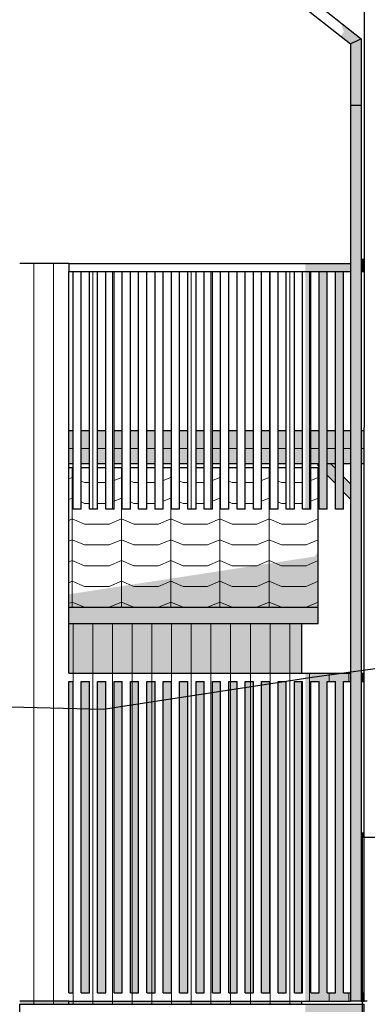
# Model space of a CAD drawing. Header units: millimetres. Extents: x 45224 to 83436, y 34576 to 50300.
# Tile 13 of 27: x 61956 to 64075, y 37780 to 43787. Entities that reach past the tile are written whole.
import ezdxf

# ---------------------------------------------------------------- set-up
doc = ezdxf.new("R2010")
doc.units = ezdxf.units.MM
doc.header["$LTSCALE"] = 0.5
doc.header["$MEASUREMENT"] = 0
doc.linetypes.add('PLINE', pattern=[0])
for name, color, linetype in [('0(Nye konstruksjoner)', 7, 'Continuous'), ('23-- Yttervegger(Nye konstruksjoner)', 7, 'Continuous'), ('231- Bærende yttervegger(Nye konstruksjoner)', 7, 'Continuous'), ('244- Vinduer_ dører_ foldevegger(Nye konstruksjoner)', 7, 'Continuous'), ('25-- Dekker(Nye konstruksjoner)', 7, 'Continuous'), ('26-- Yttertak(Nye konstruksjoner)', 7, 'Continuous'), ('265- Gesimser_ takrenner og nedløp(Nye konstruksjoner)', 7, 'Continuous'), ('71-- Bearbeidet terreng(Nye konstruksjoner)', 7, 'Continuous')]:
    doc.layers.add(name, color=color, linetype=linetype)
doc.layers.add('235- Utvendig kledning og overflate(Nye konstruksjoner)', color=7, linetype='Continuous', lineweight=0)
doc.layers.add('262- Taktekking(Nye konstruksjoner)', color=7, linetype='Continuous', lineweight=0)

# ---------------------------------------------------------------- blocks, each defined once
blk = doc.blocks.new('*X34', base_point=(6224918.5, 0))
at = {"layer": '235- Utvendig kledning og overflate(Nye konstruksjoner)', "linetype": 'PLINE'}
for p, q in [((62282, 37800), (62282, 37780)), ((62282, 37780), (62282, 37800)), ((62402, 37800), (62402, 37780)), ((62402, 37780), (62402, 37800)), ((62522.1, 37800), (62522.1, 37780)), ((62522.1, 37780), (62522.1, 37800)), ((62642.1, 37800), (62642.1, 37780)), ((62642.1, 37780), (62642.1, 37800)), ((62762.1, 37800), (62762.1, 37780)), ((62762.1, 37780), (62762.1, 37800)), ((62882.2, 37800), (62882.2, 37780)), ((62882.2, 37780), (62882.2, 37800)), ((63002.2, 37800), (63002.2, 37780)), ((63002.2, 37780), (63002.2, 37800)), ((63122.2, 37800), (63122.2, 37780)), ((63122.2, 37780), (63122.2, 37800)), ((63242.2, 37800), (63242.2, 37780)), ((63242.2, 37780), (63242.2, 37800)), ((63362.3, 37800), (63362.3, 37780)), ((63362.3, 37780), (63362.3, 37800)), ((63482.3, 37800), (63482.3, 37780)), ((63482.3, 37780), (63482.3, 37800)), ((63602.3, 37800), (63602.3, 37780)), ((63602.3, 37780), (63602.3, 37800))]:
    blk.add_line(p, q, dxfattribs=at)
blk = doc.blocks.new('*X35', base_point=(6224918.5, 0))
at = {"layer": '235- Utvendig kledning og overflate(Nye konstruksjoner)', "linetype": 'PLINE'}
for p, q in [((62282, 40102.1), (62282, 40002.7)), ((62282, 40000), (62282, 40102.1)), ((62402, 40102.1), (62402, 40002.7)), ((62402, 40000), (62402, 40102.1)), ((62522.1, 40102.1), (62522.1, 40002.7)), ((62522.1, 40000), (62522.1, 40102.1)), ((62642.1, 40102.1), (62642.1, 40002.7)), ((62642.1, 40000), (62642.1, 40102.1)), ((62762.1, 40102.1), (62762.1, 40002.7)), ((62762.1, 40000), (62762.1, 40102.1)), ((62882.2, 40102.1), (62882.2, 40002.7)), ((62882.2, 40000), (62882.2, 40102.1)), ((63002.2, 40102.1), (63002.2, 40002.7)), ((63002.2, 40000), (63002.2, 40102.1)), ((63122.2, 40102.1), (63122.2, 40002.7)), ((63122.2, 40000), (63122.2, 40102.1)), ((63242.2, 40102.1), (63242.2, 40002.7)), ((63242.2, 40000), (63242.2, 40102.1)), ((63362.3, 40102.1), (63362.3, 40002.7)), ((63362.3, 40000), (63362.3, 40102.1)), ((63482.3, 40102.1), (63482.3, 40002.7)), ((63482.3, 40000), (63482.3, 40102.1)), ((63602.3, 40102.1), (63602.3, 40002.7)), ((63602.3, 40000), (63602.3, 40102.1)), ((62282, 40002.7), (62282, 39800)), ((62282, 39800), (62282, 40000)), ((62402, 40002.7), (62402, 39800)), ((62402, 39800), (62402, 40000)), ((62522.1, 40002.7), (62522.1, 39800)), ((62522.1, 39800), (62522.1, 40000)), ((62642.1, 40002.7), (62642.1, 39800)), ((62642.1, 39800), (62642.1, 40000)), ((62762.1, 40002.7), (62762.1, 39800)), ((62762.1, 39800), (62762.1, 40000)), ((62882.2, 40002.7), (62882.2, 39800)), ((62882.2, 39800), (62882.2, 40000)), ((63002.2, 40002.7), (63002.2, 39800)), ((63002.2, 39800), (63002.2, 40000)), ((63122.2, 40002.7), (63122.2, 39800)), ((63122.2, 39800), (63122.2, 40000)), ((63242.2, 40002.7), (63242.2, 39800)), ((63242.2, 39800), (63242.2, 40000)), ((63362.3, 40002.7), (63362.3, 39800)), ((63362.3, 39800), (63362.3, 40000)), ((63482.3, 40002.7), (63482.3, 39800)), ((63482.3, 39800), (63482.3, 40000)), ((63602.3, 40002.7), (63602.3, 39800)), ((63602.3, 39800), (63602.3, 40000))]:
    blk.add_line(p, q, dxfattribs=at)
blk = doc.blocks.new('*X40', base_point=(6224918.5, 0))
at = {"layer": '235- Utvendig kledning og overflate(Nye konstruksjoner)', "linetype": 'PLINE'}
for p, q in [((62642.1, 39750), (62642.1, 37850)), ((62642.1, 37850), (62642.1, 39750))]:
    blk.add_line(p, q, dxfattribs=at)
blk = doc.blocks.new('*X41', base_point=(6224918.5, 0))
at = {"layer": '235- Utvendig kledning og overflate(Nye konstruksjoner)', "linetype": 'PLINE'}
for p, q in [((62762.1, 39750), (62762.1, 37850)), ((62762.1, 37850), (62762.1, 39750))]:
    blk.add_line(p, q, dxfattribs=at)
blk = doc.blocks.new('*X46', base_point=(6224918.5, 0))
at = {"layer": '235- Utvendig kledning og overflate(Nye konstruksjoner)', "linetype": 'PLINE'}
for p, q in [((63242.2, 39750), (63242.2, 37850)), ((63242.2, 37850), (63242.2, 39750))]:
    blk.add_line(p, q, dxfattribs=at)
blk = doc.blocks.new('*X47', base_point=(6224918.5, 0))
at = {"layer": '235- Utvendig kledning og overflate(Nye konstruksjoner)', "linetype": 'PLINE'}
for p, q in [((63362.3, 39750), (63362.3, 37850)), ((63362.3, 37850), (63362.3, 39750))]:
    blk.add_line(p, q, dxfattribs=at)
blk = doc.blocks.new('*X180', base_point=(6224918.5, 0))
at = {"layer": '235- Utvendig kledning og overflate(Nye konstruksjoner)', "linetype": 'PLINE'}
for p, q in [((62256.2, 41170.7), (62281.2, 41170.7)), ((62281.2, 41170.7), (62256.2, 41170.7))]:
    blk.add_line(p, q, dxfattribs=at)
blk = doc.blocks.new('*X181', base_point=(6224918.5, 0))
at = {"layer": '235- Utvendig kledning og overflate(Nye konstruksjoner)', "linetype": 'PLINE'}
for p, q in [((62331.2, 41170.7), (62381.2, 41170.7)), ((62381.2, 41170.7), (62331.2, 41170.7))]:
    blk.add_line(p, q, dxfattribs=at)
blk = doc.blocks.new('*X182', base_point=(6224918.5, 0))
at = {"layer": '235- Utvendig kledning og overflate(Nye konstruksjoner)', "linetype": 'PLINE'}
for p, q in [((62431.2, 41170.7), (62481.2, 41170.7)), ((62481.2, 41170.7), (62431.2, 41170.7))]:
    blk.add_line(p, q, dxfattribs=at)
blk = doc.blocks.new('*X183', base_point=(6224918.5, 0))
at = {"layer": '235- Utvendig kledning og overflate(Nye konstruksjoner)', "linetype": 'PLINE'}
for p, q in [((62531.2, 41170.7), (62581.2, 41170.7)), ((62581.2, 41170.7), (62531.2, 41170.7))]:
    blk.add_line(p, q, dxfattribs=at)
blk = doc.blocks.new('*X184', base_point=(6224918.5, 0))
at = {"layer": '235- Utvendig kledning og overflate(Nye konstruksjoner)', "linetype": 'PLINE'}
for p, q in [((62631.2, 41170.7), (62681.2, 41170.7)), ((62681.2, 41170.7), (62631.2, 41170.7))]:
    blk.add_line(p, q, dxfattribs=at)
blk = doc.blocks.new('*X185', base_point=(6224918.5, 0))
at = {"layer": '235- Utvendig kledning og overflate(Nye konstruksjoner)', "linetype": 'PLINE'}
for p, q in [((62731.2, 41170.7), (62781.2, 41170.7)), ((62781.2, 41170.7), (62731.2, 41170.7))]:
    blk.add_line(p, q, dxfattribs=at)
blk = doc.blocks.new('*X186', base_point=(6224918.5, 0))
at = {"layer": '235- Utvendig kledning og overflate(Nye konstruksjoner)', "linetype": 'PLINE'}
for p, q in [((62831.2, 41170.7), (62881.2, 41170.7)), ((62881.2, 41170.7), (62831.2, 41170.7))]:
    blk.add_line(p, q, dxfattribs=at)
blk = doc.blocks.new('*X187', base_point=(6224918.5, 0))
at = {"layer": '235- Utvendig kledning og overflate(Nye konstruksjoner)', "linetype": 'PLINE'}
for p, q in [((62931.2, 41170.7), (62981.2, 41170.7)), ((62981.2, 41170.7), (62931.2, 41170.7))]:
    blk.add_line(p, q, dxfattribs=at)
blk = doc.blocks.new('*X188', base_point=(6224918.5, 0))
at = {"layer": '235- Utvendig kledning og overflate(Nye konstruksjoner)', "linetype": 'PLINE'}
for p, q in [((63031.2, 41170.7), (63081.2, 41170.7)), ((63081.2, 41170.7), (63031.2, 41170.7))]:
    blk.add_line(p, q, dxfattribs=at)
blk = doc.blocks.new('*X189', base_point=(6224918.5, 0))
at = {"layer": '235- Utvendig kledning og overflate(Nye konstruksjoner)', "linetype": 'PLINE'}
for p, q in [((63131.2, 41170.7), (63181.2, 41170.7)), ((63181.2, 41170.7), (63131.2, 41170.7))]:
    blk.add_line(p, q, dxfattribs=at)
blk = doc.blocks.new('*X190', base_point=(6224918.5, 0))
at = {"layer": '235- Utvendig kledning og overflate(Nye konstruksjoner)', "linetype": 'PLINE'}
for p, q in [((63231.2, 41170.7), (63281.2, 41170.7)), ((63281.2, 41170.7), (63231.2, 41170.7))]:
    blk.add_line(p, q, dxfattribs=at)
blk = doc.blocks.new('*X191', base_point=(6224918.5, 0))
at = {"layer": '235- Utvendig kledning og overflate(Nye konstruksjoner)', "linetype": 'PLINE'}
for p, q in [((63331.2, 41170.7), (63381.2, 41170.7)), ((63381.2, 41170.7), (63331.2, 41170.7))]:
    blk.add_line(p, q, dxfattribs=at)
blk = doc.blocks.new('*X192', base_point=(6224918.5, 0))
at = {"layer": '235- Utvendig kledning og overflate(Nye konstruksjoner)', "linetype": 'PLINE'}
for p, q in [((63431.2, 41170.7), (63481.2, 41170.7)), ((63481.2, 41170.7), (63431.2, 41170.7))]:
    blk.add_line(p, q, dxfattribs=at)
blk = doc.blocks.new('*X193', base_point=(6224918.5, 0))
at = {"layer": '235- Utvendig kledning og overflate(Nye konstruksjoner)', "linetype": 'PLINE'}
for p, q in [((63531.2, 41170.7), (63581.2, 41170.7)), ((63581.2, 41170.7), (63531.2, 41170.7))]:
    blk.add_line(p, q, dxfattribs=at)
blk = doc.blocks.new('*X194', base_point=(6224918.5, 0))
at = {"layer": '235- Utvendig kledning og overflate(Nye konstruksjoner)', "linetype": 'PLINE'}
for p, q in [((63631.2, 41170.7), (63681.2, 41170.7)), ((63681.2, 41170.7), (63631.2, 41170.7))]:
    blk.add_line(p, q, dxfattribs=at)
blk = doc.blocks.new('*X195', base_point=(6224918.5, 0))
at = {"layer": '235- Utvendig kledning og overflate(Nye konstruksjoner)', "linetype": 'PLINE'}
for p, q in [((63731.2, 41170.7), (63781.2, 41170.7)), ((63781.2, 41170.7), (63731.2, 41170.7))]:
    blk.add_line(p, q, dxfattribs=at)
blk = doc.blocks.new('*X196', base_point=(6224918.5, 0))
at = {"layer": '235- Utvendig kledning og overflate(Nye konstruksjoner)', "linetype": 'PLINE'}
for p, q in [((63831.2, 41170.7), (63881.2, 41170.7)), ((63881.2, 41170.7), (63831.2, 41170.7))]:
    blk.add_line(p, q, dxfattribs=at)
blk = doc.blocks.new('*X197', base_point=(6224918.5, 0))
at = {"layer": '235- Utvendig kledning og overflate(Nye konstruksjoner)', "linetype": 'PLINE'}
for p, q in [((63931.2, 41170.7), (63973.8, 41170.7)), ((63973.8, 41170.7), (63931.2, 41170.7))]:
    blk.add_line(p, q, dxfattribs=at)
blk = doc.blocks.new('*X198', base_point=(6224918.5, 0))
at = {"layer": '235- Utvendig kledning og overflate(Nye konstruksjoner)', "linetype": 'PLINE'}
for p, q in [((64038.7, 41170.7), (64056.2, 41170.7)), ((64056.2, 41170.7), (64038.7, 41170.7))]:
    blk.add_line(p, q, dxfattribs=at)
blk = doc.blocks.new('*X242', base_point=(6224918.5, 0))
at = {"layer": '235- Utvendig kledning og overflate(Nye konstruksjoner)', "linetype": 'PLINE'}
for p, q in [((62041.9, 40800), (62041.9, 40002.7)), ((62041.9, 40000), (62041.9, 40800)), ((62162, 40800), (62162, 40002.7)), ((62162, 40000), (62162, 40800)), ((62041.9, 40002.7), (62041.9, 37800)), ((62041.9, 37800), (62041.9, 40000)), ((62162, 40002.7), (62162, 37800)), ((62162, 37800), (62162, 40000))]:
    blk.add_line(p, q, dxfattribs=at)
blk = doc.blocks.new('*X243', base_point=(6224918.5, 0))
at = {"layer": '235- Utvendig kledning og overflate(Nye konstruksjoner)', "linetype": 'PLINE'}
for p, q in [((62041.9, 37800), (62041.9, 37780)), ((62041.9, 37780), (62041.9, 37800)), ((62162, 37800), (62162, 37780)), ((62162, 37780), (62162, 37800))]:
    blk.add_line(p, q, dxfattribs=at)
blk = doc.blocks.new('*X244', base_point=(6224918.5, 0))
at = {"layer": '235- Utvendig kledning og overflate(Nye konstruksjoner)', "linetype": 'PLINE'}
for p, q in [((62041.9, 42300), (62041.9, 40800)), ((62041.9, 40800), (62041.9, 42300)), ((62162, 42300), (62162, 40800)), ((62162, 40800), (62162, 42300))]:
    blk.add_line(p, q, dxfattribs=at)
blk = doc.blocks.new('*X245', base_point=(6224918.5, 0))
at = {"layer": '235- Utvendig kledning og overflate(Nye konstruksjoner)', "linetype": 'PLINE'}
for p, q in [((62522.1, 42250), (62522.1, 40800)), ((62522.1, 40800), (62522.1, 42250))]:
    blk.add_line(p, q, dxfattribs=at)
blk = doc.blocks.new('*X247', base_point=(6224918.5, 0))
at = {"layer": '235- Utvendig kledning og overflate(Nye konstruksjoner)', "linetype": 'PLINE'}
for p, q in [((62282, 42250), (62282, 40800)), ((62282, 40800), (62282, 42250))]:
    blk.add_line(p, q, dxfattribs=at)
blk = doc.blocks.new('*X248', base_point=(6224918.5, 0))
at = {"layer": '235- Utvendig kledning og overflate(Nye konstruksjoner)', "linetype": 'PLINE'}
for p, q in [((62402, 42250), (62402, 40800)), ((62402, 40800), (62402, 42250))]:
    blk.add_line(p, q, dxfattribs=at)
blk = doc.blocks.new('*X251', base_point=(6224918.5, 0))
at = {"layer": '235- Utvendig kledning og overflate(Nye konstruksjoner)', "linetype": 'PLINE'}
for p, q in [((62882.2, 42250), (62882.2, 40800)), ((62882.2, 40800), (62882.2, 42250))]:
    blk.add_line(p, q, dxfattribs=at)
blk = doc.blocks.new('*X252', base_point=(6224918.5, 0))
at = {"layer": '235- Utvendig kledning og overflate(Nye konstruksjoner)', "linetype": 'PLINE'}
for p, q in [((63002.2, 42250), (63002.2, 40800)), ((63002.2, 40800), (63002.2, 42250))]:
    blk.add_line(p, q, dxfattribs=at)
blk = doc.blocks.new('*X253', base_point=(6224918.5, 0))
at = {"layer": '235- Utvendig kledning og overflate(Nye konstruksjoner)', "linetype": 'PLINE'}
for p, q in [((63122.2, 42250), (63122.2, 40800)), ((63122.2, 40800), (63122.2, 42250))]:
    blk.add_line(p, q, dxfattribs=at)
blk = doc.blocks.new('*X257', base_point=(6224918.5, 0))
at = {"layer": '235- Utvendig kledning og overflate(Nye konstruksjoner)', "linetype": 'PLINE'}
for p, q in [((63482.3, 42250), (63482.3, 40800)), ((63482.3, 40800), (63482.3, 42250))]:
    blk.add_line(p, q, dxfattribs=at)
blk = doc.blocks.new('*X258', base_point=(6224918.5, 0))
at = {"layer": '235- Utvendig kledning og overflate(Nye konstruksjoner)', "linetype": 'PLINE'}
for p, q in [((63602.3, 42250), (63602.3, 40800)), ((63602.3, 40800), (63602.3, 42250))]:
    blk.add_line(p, q, dxfattribs=at)
blk = doc.blocks.new('*X259', base_point=(6224918.5, 0))
at = {"layer": '235- Utvendig kledning og overflate(Nye konstruksjoner)', "linetype": 'PLINE'}
for p, q in [((63722.4, 42250), (63722.4, 40800)), ((63722.4, 40800), (63722.4, 42250))]:
    blk.add_line(p, q, dxfattribs=at)
blk = doc.blocks.new('*X262', base_point=(6224918.5, 0))
at = {"layer": '235- Utvendig kledning og overflate(Nye konstruksjoner)', "linetype": 'PLINE'}
for p, q in [((63973.8, 42250.9), (62256.2, 42250.9)), ((62256.2, 42250.9), (63973.8, 42250.9))]:
    blk.add_line(p, q, dxfattribs=at)
blk = doc.blocks.new('*X263', base_point=(6224918.5, 0))
at = {"layer": '235- Utvendig kledning og overflate(Nye konstruksjoner)', "linetype": 'PLINE'}
for p, q in [((64056.2, 42250.9), (64038.7, 42250.9)), ((64038.7, 42250.9), (64056.2, 42250.9))]:
    blk.add_line(p, q, dxfattribs=at)
blk = doc.blocks.new('*X264', base_point=(6224918.5, 0))
at = {"layer": '235- Utvendig kledning og overflate(Nye konstruksjoner)', "linetype": 'PLINE'}
for p, q in [((62522.1, 39750), (62522.1, 37850)), ((62522.1, 37850), (62522.1, 39750))]:
    blk.add_line(p, q, dxfattribs=at)
blk = doc.blocks.new('*X266', base_point=(6224918.5, 0))
at = {"layer": '235- Utvendig kledning og overflate(Nye konstruksjoner)', "linetype": 'PLINE'}
for p, q in [((62282, 39750), (62282, 37850)), ((62282, 37850), (62282, 39750))]:
    blk.add_line(p, q, dxfattribs=at)
blk = doc.blocks.new('*X267', base_point=(6224918.5, 0))
at = {"layer": '235- Utvendig kledning og overflate(Nye konstruksjoner)', "linetype": 'PLINE'}
for p, q in [((62402, 39750), (62402, 37850)), ((62402, 37850), (62402, 39750))]:
    blk.add_line(p, q, dxfattribs=at)
blk = doc.blocks.new('*X270', base_point=(6224918.5, 0))
at = {"layer": '235- Utvendig kledning og overflate(Nye konstruksjoner)', "linetype": 'PLINE'}
for p, q in [((62882.2, 39750), (62882.2, 37850)), ((62882.2, 37850), (62882.2, 39750))]:
    blk.add_line(p, q, dxfattribs=at)
blk = doc.blocks.new('*X271', base_point=(6224918.5, 0))
at = {"layer": '235- Utvendig kledning og overflate(Nye konstruksjoner)', "linetype": 'PLINE'}
for p, q in [((63002.2, 39750), (63002.2, 37850)), ((63002.2, 37850), (63002.2, 39750))]:
    blk.add_line(p, q, dxfattribs=at)
blk = doc.blocks.new('*X272', base_point=(6224918.5, 0))
at = {"layer": '235- Utvendig kledning og overflate(Nye konstruksjoner)', "linetype": 'PLINE'}
for p, q in [((63122.2, 39750), (63122.2, 37850)), ((63122.2, 37850), (63122.2, 39750))]:
    blk.add_line(p, q, dxfattribs=at)
blk = doc.blocks.new('*X276', base_point=(6224918.5, 0))
at = {"layer": '235- Utvendig kledning og overflate(Nye konstruksjoner)', "linetype": 'PLINE'}
for p, q in [((63482.3, 39750), (63482.3, 37850)), ((63482.3, 37850), (63482.3, 39750))]:
    blk.add_line(p, q, dxfattribs=at)
blk = doc.blocks.new('*X277', base_point=(6224918.5, 0))
at = {"layer": '235- Utvendig kledning og overflate(Nye konstruksjoner)', "linetype": 'PLINE'}
for p, q in [((63602.3, 39750), (63602.3, 37850)), ((63602.3, 37850), (63602.3, 39750))]:
    blk.add_line(p, q, dxfattribs=at)
blk = doc.blocks.new('*X278', base_point=(6224918.5, 0))
at = {"layer": '235- Utvendig kledning og overflate(Nye konstruksjoner)', "linetype": 'PLINE'}
for p, q in [((63722.4, 39750), (63722.4, 37850)), ((63722.4, 37850), (63722.4, 39750))]:
    blk.add_line(p, q, dxfattribs=at)
blk = doc.blocks.new('*X279', base_point=(6224918.5, 0))
at = {"layer": '235- Utvendig kledning og overflate(Nye konstruksjoner)', "linetype": 'PLINE'}
for p, q in [((62282, 39800), (62282, 39750)), ((62282, 39750), (62282, 39800)), ((62402, 39800), (62402, 39750)), ((62402, 39750), (62402, 39800)), ((62522.1, 39800), (62522.1, 39750)), ((62522.1, 39750), (62522.1, 39800)), ((62642.1, 39800), (62642.1, 39750)), ((62642.1, 39750), (62642.1, 39800)), ((62762.1, 39800), (62762.1, 39750)), ((62762.1, 39750), (62762.1, 39800)), ((62882.2, 39800), (62882.2, 39750)), ((62882.2, 39750), (62882.2, 39800)), ((63002.2, 39800), (63002.2, 39750)), ((63002.2, 39750), (63002.2, 39800)), ((63122.2, 39800), (63122.2, 39750)), ((63122.2, 39750), (63122.2, 39800)), ((63242.2, 39800), (63242.2, 39750)), ((63242.2, 39750), (63242.2, 39800)), ((63362.3, 39800), (63362.3, 39750)), ((63362.3, 39750), (63362.3, 39800)), ((63482.3, 39800), (63482.3, 39750)), ((63482.3, 39750), (63482.3, 39800)), ((63602.3, 39800), (63602.3, 39750)), ((63602.3, 39750), (63602.3, 39800)), ((63722.4, 39800), (63722.4, 39750)), ((63722.4, 39750), (63722.4, 39800)), ((63842.4, 39800), (63842.4, 39750)), ((63842.4, 39750), (63842.4, 39800)), ((63962.4, 39800), (63962.4, 39750)), ((63962.4, 39750), (63962.4, 39800))]:
    blk.add_line(p, q, dxfattribs=at)
blk = doc.blocks.new('*X283', base_point=(6224918.5, 0))
at = {"layer": '235- Utvendig kledning og overflate(Nye konstruksjoner)', "linetype": 'PLINE'}
for p, q in [((62282, 37850), (62282, 37800)), ((62282, 37800), (62282, 37850)), ((62402, 37850), (62402, 37800)), ((62402, 37800), (62402, 37850)), ((62522.1, 37850), (62522.1, 37800)), ((62522.1, 37800), (62522.1, 37850)), ((62642.1, 37850), (62642.1, 37800)), ((62642.1, 37800), (62642.1, 37850)), ((62762.1, 37850), (62762.1, 37800)), ((62762.1, 37800), (62762.1, 37850)), ((62882.2, 37850), (62882.2, 37800)), ((62882.2, 37800), (62882.2, 37850)), ((63002.2, 37850), (63002.2, 37800)), ((63002.2, 37800), (63002.2, 37850)), ((63122.2, 37850), (63122.2, 37800)), ((63122.2, 37800), (63122.2, 37850)), ((63242.2, 37850), (63242.2, 37800)), ((63242.2, 37800), (63242.2, 37850)), ((63362.3, 37850), (63362.3, 37800)), ((63362.3, 37800), (63362.3, 37850)), ((63482.3, 37850), (63482.3, 37800)), ((63482.3, 37800), (63482.3, 37850)), ((63602.3, 37850), (63602.3, 37800)), ((63602.3, 37800), (63602.3, 37850)), ((63722.4, 37850), (63722.4, 37800)), ((63722.4, 37800), (63722.4, 37850)), ((63842.4, 37850), (63842.4, 37800)), ((63842.4, 37800), (63842.4, 37850)), ((63962.4, 37850), (63962.4, 37800)), ((63962.4, 37800), (63962.4, 37850))]:
    blk.add_line(p, q, dxfattribs=at)

msp = doc.modelspace()

# ---------------------------------------------------------------- hatches: boundary and pattern name
at = {"layer": '0(Nye konstruksjoner)', "linetype": 'Continuous'}
for points in [[(64038.7, 43670.5), (63913.3, 43769.5), (63932.1, 43713.3), (64006.2, 43654.7)], [(63913.3, 43686.7), (63973.8, 43639), (64006.2, 43654.7), (63932.1, 43713.3)], [(64006.2, 43654.7), (63973.8, 43639), (63973.8, 43263.5), (64006.2, 43263.5)], [(64038.7, 43670.5), (64006.2, 43654.7), (64006.2, 43263.5), (64038.7, 43263.5)], [(64006.2, 43263.5), (63973.8, 43263.5), (63973.8, 37800), (64006.2, 37800)], [(64038.7, 43263.5), (64006.2, 43263.5), (64006.2, 37800), (64038.7, 37800)]]:
    msp.add_hatch(color=256, dxfattribs=at).paths.add_polyline_path(points)
at = {"layer": '231- Bærende yttervegger(Nye konstruksjoner)', "linetype": 'Continuous'}
for points in [[(63698.5, 42300), (63698.5, 42250), (63973.8, 42250), (63973.8, 42300)], [(64038.7, 42250), (64056.2, 42250), (64056.2, 42300), (64038.7, 42300)], [(63698.5, 42250), (63698.5, 40800), (63731.2, 40800), (63731.2, 42250)], [(63781.2, 40800), (63831.2, 40800), (63831.2, 42250), (63781.2, 42250)], [(63881.2, 40800), (63931.2, 40800), (63931.2, 42250), (63881.2, 42250)], [(62256.2, 40102.1), (62256.2, 39800), (63676.6, 39800), (63676.6, 40102.1)], [(63698.5, 39800), (63698.5, 39750), (63973.8, 39750), (63973.8, 39800)], [(64056.2, 39800), (64038.7, 39800), (64038.7, 39750), (64056.2, 39750)], [(62256.2, 39750), (62256.2, 37850), (62281.2, 37850), (62281.2, 39750)], [(62381.2, 39750), (62331.2, 39750), (62331.2, 37850), (62381.2, 37850)], [(62481.2, 39750), (62431.2, 39750), (62431.2, 37850), (62481.2, 37850)], [(62531.2, 37850), (62581.2, 37850), (62581.2, 39750), (62531.2, 39750)], [(62681.2, 39750), (62631.2, 39750), (62631.2, 37850), (62681.2, 37850)], [(62731.2, 39750), (62731.2, 37850), (62781.2, 37850), (62781.2, 39750)], [(62881.2, 39750), (62831.2, 39750), (62831.2, 37850), (62881.2, 37850)], [(62931.2, 37850), (62981.2, 37850), (62981.2, 39750), (62931.2, 39750)], [(63081.2, 39750), (63031.2, 39750), (63031.2, 37850), (63081.2, 37850)], [(63131.2, 37850), (63181.2, 37850), (63181.2, 39750), (63131.2, 39750)], [(63281.2, 39750), (63231.2, 39750), (63231.2, 37850), (63281.2, 37850)], [(63331.2, 37850), (63381.2, 37850), (63381.2, 39750), (63331.2, 39750)], [(63431.2, 39750), (63431.2, 37850), (63481.2, 37850), (63481.2, 39750)], [(63531.2, 39750), (63531.2, 37850), (63581.2, 37850), (63581.2, 39750)], [(63631.2, 39750), (63631.2, 37850), (63676.6, 37850), (63676.6, 39750)], [(63698.5, 39750), (63698.5, 37850), (63731.2, 37850), (63731.2, 39750)], [(63781.2, 37850), (63831.2, 37850), (63831.2, 39750), (63781.2, 39750)], [(63881.2, 37850), (63931.2, 37850), (63931.2, 39750), (63881.2, 39750)], [(63698.5, 37850), (63698.5, 37800), (63973.8, 37800), (63973.8, 37850)], [(64056.2, 37850), (64038.7, 37850), (64038.7, 37800), (64056.2, 37800)], [(61956.2, 37800), (61956.2, 37780), (62256.2, 37780), (62256.2, 37800)], [(62256.2, 37800), (62256.2, 37780), (63676.6, 37780), (63676.6, 37800)]]:
    msp.add_hatch(color=256, dxfattribs=at).paths.add_polyline_path(points)
at = {"layer": '244- Vinduer_ dører_ foldevegger(Nye konstruksjoner)', "linetype": 'Continuous'}
for points in [[(64038.7, 42324), (64038.7, 42322.7), (64042.2, 42322.7), (64042.2, 42324)], [(64038.7, 42322.7), (64038.7, 42319), (64042.2, 42319), (64042.2, 42322.7)], [(64038.7, 42319), (64038.7, 42314), (64042.2, 42314), (64042.2, 42319)], [(64038.7, 42309), (64042.2, 42309), (64042.2, 42314), (64038.7, 42314)], [(64038.7, 42309), (64038.7, 42305.3), (64042.2, 42305.3), (64042.2, 42309)], [(64038.7, 42304), (64042.2, 42304), (64042.2, 42305.3), (64038.7, 42305.3)], [(64042.2, 42322.7), (64056.2, 42322.7), (64056.2, 42324), (64042.2, 42324)], [(64042.2, 42322.7), (64042.2, 42319), (64056.2, 42319), (64056.2, 42322.7)], [(64042.2, 42319), (64042.2, 42314), (64056.2, 42314), (64056.2, 42319)], [(64042.2, 42314), (64042.2, 42309), (64056.2, 42309), (64056.2, 42314)], [(64042.2, 42309), (64042.2, 42305.3), (64056.2, 42305.3), (64056.2, 42309)], [(64042.2, 42305.3), (64042.2, 42304), (64056.2, 42304), (64056.2, 42305.3)], [(64038.7, 38824), (64038.7, 38822.7), (64042.2, 38822.7), (64042.2, 38824)], [(64038.7, 38822.7), (64038.7, 38819), (64042.2, 38819), (64042.2, 38822.7)], [(64038.7, 38814), (64042.2, 38814), (64042.2, 38819), (64038.7, 38819)], [(64038.7, 38814), (64038.7, 38809), (64042.2, 38809), (64042.2, 38814)], [(64038.7, 38805.3), (64042.2, 38805.3), (64042.2, 38809), (64038.7, 38809)], [(64038.7, 38804), (64042.2, 38804), (64042.2, 38805.3), (64038.7, 38805.3)], [(64042.2, 38822.7), (64056.2, 38822.7), (64056.2, 38824), (64042.2, 38824)], [(64042.2, 38819), (64056.2, 38819), (64056.2, 38822.7), (64042.2, 38822.7)], [(64042.2, 38819), (64042.2, 38814), (64056.2, 38814), (64056.2, 38819)], [(64042.2, 38809), (64056.2, 38809), (64056.2, 38814), (64042.2, 38814)], [(64042.2, 38805.3), (64056.2, 38805.3), (64056.2, 38809), (64042.2, 38809)], [(64042.2, 38804), (64056.2, 38804), (64056.2, 38805.3), (64042.2, 38805.3)]]:
    msp.add_hatch(color=256, dxfattribs=at).paths.add_polyline_path(points)
at = {"layer": '25-- Dekker(Nye konstruksjoner)', "linetype": 'Continuous'}
for points in [[(62256.2, 41080), (62281.2, 41080), (62281.2, 41280), (62256.2, 41280)], [(62381.2, 41280), (62331.2, 41280), (62331.2, 41080), (62381.2, 41080)], [(62481.2, 41280), (62431.2, 41280), (62431.2, 41080), (62481.2, 41080)], [(62531.2, 41280), (62531.2, 41080), (62581.2, 41080), (62581.2, 41280)], [(62631.2, 41080), (62681.2, 41080), (62681.2, 41280), (62631.2, 41280)], [(62731.2, 41280), (62731.2, 41080), (62781.2, 41080), (62781.2, 41280)], [(62831.2, 41080), (62881.2, 41080), (62881.2, 41280), (62831.2, 41280)], [(62931.2, 41280), (62931.2, 41080), (62981.2, 41080), (62981.2, 41280)], [(63031.2, 41280), (63031.2, 41080), (63081.2, 41080), (63081.2, 41280)], [(63131.2, 41080), (63181.2, 41080), (63181.2, 41280), (63131.2, 41280)], [(63231.2, 41080), (63281.2, 41080), (63281.2, 41280), (63231.2, 41280)], [(63331.2, 41080), (63381.2, 41080), (63381.2, 41280), (63331.2, 41280)], [(63481.2, 41280), (63431.2, 41280), (63431.2, 41080), (63481.2, 41080)], [(63531.2, 41080), (63581.2, 41080), (63581.2, 41280), (63531.2, 41280)], [(63631.2, 41080), (63681.2, 41080), (63681.2, 41280), (63631.2, 41280)], [(63781.2, 41280), (63731.2, 41280), (63731.2, 41080), (63781.2, 41080)], [(63881.2, 41280), (63831.2, 41280), (63831.2, 41080), (63881.2, 41080)], [(63931.2, 41080), (63973.8, 41080), (63973.8, 41280), (63931.2, 41280)], [(64038.7, 41280), (64038.7, 41080), (64056.2, 41080), (64056.2, 41280)], [(63698.5, 37780), (63698.5, 37580), (64056.2, 37580), (64056.2, 37780)]]:
    msp.add_hatch(color=256, dxfattribs=at).paths.add_polyline_path(points)
at = {"layer": '26-- Yttertak(Nye konstruksjoner)', "linetype": 'Continuous'}
for points in [[(62256.2, 40202.1), (63776.6, 40202.1), (63776.6, 40543.6), (63754.1, 40511.9), (62256.2, 40281.6)], [(62256.2, 40202.1), (62256.2, 40102.1), (63776.6, 40102.1), (63776.6, 40202.1)]]:
    msp.add_hatch(color=256, dxfattribs=at).paths.add_polyline_path(points)
at = {"layer": '262- Taktekking(Nye konstruksjoner)', "linetype": 'Continuous'}
h = msp.add_hatch(dxfattribs=at)
h.set_pattern_fill('Tak_03_0001', color=256, style=0, pattern_type=2)
h.set_pattern_definition([(90, (55976.57, 40202.1), (-300, 0), []), (337.0902, (55976.57, 40233.8), (300, 126.7855), [81.423, -244.268]), (337.0902, (56276.57, 40233.8), (300, 126.7855), [81.423, -244.268]), (360, (56051.57, 40202.11), (5e-10, 126.7855), [150, -150]), (22.9098, (56201.57, 40202.1), (-300, 126.7855), [81.423, -244.268]), (22.9098, (56501.57, 40202.1), (-300, 126.7855), [81.423, -244.268])])
h.paths.add_polyline_path([(62256.2, 40202.1), (63776.6, 40202.1), (63776.6, 41053.1), (63731.2, 41053.1), (63731.2, 40800), (63681.2, 40800), (63681.2, 41053.1), (63631.2, 41053.1), (63631.2, 40800), (63581.2, 40800), (63581.2, 41053.1), (63531.2, 41053.1), (63531.2, 40800), (63481.2, 40800), (63481.2, 41053.1), (63431.2, 41053.1), (63431.2, 40800), (63381.2, 40800), (63381.2, 41053.1), (63331.2, 41053.1), (63331.2, 40800), (63281.2, 40800), (63281.2, 41053.1), (63231.2, 41053.1), (63231.2, 40800), (63181.2, 40800), (63181.2, 41053.1), (63131.2, 41053.1), (63131.2, 40800), (63081.2, 40800), (63081.2, 41053.1), (63031.2, 41053.1), (63031.2, 40800), (62981.2, 40800), (62981.2, 41053.1), (62931.2, 41053.1), (62931.2, 40800), (62881.2, 40800), (62881.2, 41053.1), (62831.2, 41053.1), (62831.2, 40800), (62781.2, 40800), (62781.2, 41053.1), (62731.2, 41053.1), (62731.2, 40800), (62681.2, 40800), (62681.2, 41053.1), (62631.2, 41053.1), (62631.2, 40800), (62581.2, 40800), (62581.2, 41053.1), (62531.2, 41053.1), (62531.2, 40800), (62481.2, 40800), (62481.2, 41053.1), (62431.2, 41053.1), (62431.2, 40800), (62381.2, 40800), (62381.2, 41053.1), (62331.2, 41053.1), (62331.2, 40800), (62281.2, 40800), (62281.2, 41053.1), (62256.2, 41053.1)])
at = {"layer": '265- Gesimser_ takrenner og nedløp(Nye konstruksjoner)', "linetype": 'Continuous'}
for points in [[(63773.8, 41080), (63773.8, 41066.8), (63781.2, 41069.8), (63781.2, 41080)], [(63781.2, 41069.8), (63773.8, 41066.8), (63781.2, 41059.1)], [(63831.2, 41054.4), (63881.2, 41003.1), (63881.2, 41049.6), (63851.6, 41080), (63831.2, 41080)], [(63831.2, 41007.9), (63881.2, 40956.6), (63881.2, 41003.1), (63831.2, 41054.4)], [(63973.8, 40954.8), (63931.2, 40998.4), (63931.2, 40951.9), (63973.8, 40908.3)], [(63931.2, 40951.9), (63931.2, 40905.4), (63973.8, 40861.8), (63973.8, 40908.3)]]:
    msp.add_hatch(color=256, dxfattribs=at).paths.add_polyline_path(points)

# ---------------------------------------------------------------- linework, layer by layer
at = {"layer": '0(Nye konstruksjoner)', "linetype": 'PLINE'}
for p, q in [((63593.8, 43939), (63973.8, 43639)), ((63658.7, 43970.5), (64038.7, 43670.5)), ((64006.2, 43654.7), (63973.8, 43639)), ((63973.8, 43639), (63973.8, 43263.5)), ((64038.7, 43670.5), (64006.2, 43654.7)), ((64038.7, 43670.5), (64038.7, 43263.5)), ((63973.8, 43263.5), (63973.8, 37800)), ((64006.2, 43263.5), (63973.8, 43263.5)), ((64038.7, 43263.5), (64006.2, 43263.5)), ((64038.7, 43263.5), (64038.7, 37800)), ((64006.2, 37800), (63973.8, 37800)), ((64038.7, 37800), (64006.2, 37800))]:
    msp.add_line(p, q, dxfattribs=at)
at = {"layer": '0(Nye konstruksjoner)', "linetype": 'PLINE', "flags": 128}
msp.add_lwpolyline([(45226.6, 37680), (64045.6, 37680), (64045.6, 38800), (71854.2, 38800), (71890.2, 38809.5), (72286.4, 39180.9), (73241.2, 40464.5), (73802.1, 40908.7), (74343.1, 41078.3), (79481.3, 41080), (79581.3, 40981.3), (80253.9, 40722.5), (80934.3, 40737.2), (82364.3, 40880), (83122.5, 40818.8), (83422.3, 40700), (83422.3, 38800), (83422.3, 36142.8), (45226.6, 36142.8)], close=True, dxfattribs=at)
at = {"layer": '23-- Yttervegger(Nye konstruksjoner)', "linetype": 'PLINE'}
for p in [(64056.2, 44221), (64056.2, 37800)]:
    msp.add_line(p, (64056.2, 41300), dxfattribs=at)
at = {"layer": '23-- Yttervegger(Nye konstruksjoner)'}
msp.add_line((64075.2, 37800), (64056.2, 37800), dxfattribs=at)
at = {"layer": '231- Bærende yttervegger(Nye konstruksjoner)', "linetype": 'PLINE'}
for p, q in [((62256.2, 42300), (61956.2, 42300)), ((62256.2, 42300), (63973.8, 42300)), ((62256.2, 42300), (62256.2, 42250)), ((64038.7, 42300), (64056.2, 42300)), ((62256.2, 40800), (62256.2, 42250)), ((62256.2, 42250), (62281.2, 42250)), ((62281.2, 40800), (62281.2, 42250)), ((62281.2, 42250), (62331.2, 42250)), ((62331.2, 40800), (62331.2, 42250)), ((62331.2, 42250), (62381.2, 42250)), ((62381.2, 40800), (62381.2, 42250)), ((62381.2, 42250), (62431.2, 42250)), ((62431.2, 40800), (62431.2, 42250)), ((62431.2, 42250), (62481.2, 42250)), ((62481.2, 40800), (62481.2, 42250)), ((62481.2, 42250), (62531.2, 42250)), ((62531.2, 40800), (62531.2, 42250)), ((62531.2, 42250), (62581.2, 42250)), ((62581.2, 40800), (62581.2, 42250)), ((62581.2, 42250), (62631.2, 42250)), ((62631.2, 40800), (62631.2, 42250)), ((62631.2, 42250), (62681.2, 42250)), ((62681.2, 40800), (62681.2, 42250)), ((62681.2, 42250), (62731.2, 42250)), ((62731.2, 40800), (62731.2, 42250)), ((62731.2, 42250), (62781.2, 42250)), ((62781.2, 40800), (62781.2, 42250)), ((62781.2, 42250), (62831.2, 42250)), ((62831.2, 40800), (62831.2, 42250)), ((62831.2, 42250), (62881.2, 42250)), ((62881.2, 40800), (62881.2, 42250)), ((62881.2, 42250), (62931.2, 42250)), ((62931.2, 40800), (62931.2, 42250)), ((62931.2, 42250), (62981.2, 42250)), ((62981.2, 40800), (62981.2, 42250)), ((62981.2, 42250), (63031.2, 42250)), ((63031.2, 40800), (63031.2, 42250)), ((63031.2, 42250), (63081.2, 42250)), ((63081.2, 40800), (63081.2, 42250)), ((63081.2, 42250), (63131.2, 42250)), ((63131.2, 40800), (63131.2, 42250)), ((63131.2, 42250), (63181.2, 42250)), ((63181.2, 40800), (63181.2, 42250)), ((63181.2, 42250), (63231.2, 42250)), ((63231.2, 40800), (63231.2, 42250)), ((63231.2, 42250), (63281.2, 42250)), ((63281.2, 40800), (63281.2, 42250)), ((63281.2, 42250), (63331.2, 42250)), ((63331.2, 40800), (63331.2, 42250)), ((63331.2, 42250), (63381.2, 42250)), ((63381.2, 40800), (63381.2, 42250)), ((63381.2, 42250), (63431.2, 42250)), ((63431.2, 40800), (63431.2, 42250)), ((63431.2, 42250), (63481.2, 42250)), ((63481.2, 40800), (63481.2, 42250)), ((63481.2, 42250), (63531.2, 42250)), ((63531.2, 40800), (63531.2, 42250)), ((63531.2, 42250), (63581.2, 42250)), ((63581.2, 40800), (63581.2, 42250)), ((63581.2, 42250), (63631.2, 42250)), ((63631.2, 40800), (63631.2, 42250)), ((63631.2, 42250), (63681.2, 42250)), ((63681.2, 40800), (63681.2, 42250)), ((63681.2, 42250), (63731.2, 42250)), ((63731.2, 40800), (63731.2, 42250)), ((63731.2, 42250), (63781.2, 42250)), ((63781.2, 40800), (63781.2, 42250)), ((63781.2, 42250), (63831.2, 42250)), ((63831.2, 40800), (63831.2, 42250)), ((63831.2, 42250), (63881.2, 42250)), ((63881.2, 40800), (63881.2, 42250)), ((63881.2, 42250), (63931.2, 42250)), ((63931.2, 40800), (63931.2, 42250)), ((63931.2, 42250), (63973.8, 42250)), ((64038.7, 42250), (64056.2, 42250)), ((62256.2, 39800), (62256.2, 40800)), ((62331.2, 40800), (62281.2, 40800)), ((62431.2, 40800), (62381.2, 40800)), ((62531.2, 40800), (62481.2, 40800)), ((62631.2, 40800), (62581.2, 40800)), ((62731.2, 40800), (62681.2, 40800)), ((62831.2, 40800), (62781.2, 40800)), ((62931.2, 40800), (62881.2, 40800)), ((63031.2, 40800), (62981.2, 40800)), ((63131.2, 40800), (63081.2, 40800)), ((63231.2, 40800), (63181.2, 40800)), ((63331.2, 40800), (63281.2, 40800)), ((63431.2, 40800), (63381.2, 40800)), ((63531.2, 40800), (63481.2, 40800)), ((63631.2, 40800), (63581.2, 40800)), ((63731.2, 40800), (63681.2, 40800)), ((63831.2, 40800), (63781.2, 40800)), ((63931.2, 40800), (63881.2, 40800)), ((63676.6, 39800), (63676.6, 40102.1)), ((62256.2, 39800), (63973.8, 39800)), ((64038.7, 39800), (64056.2, 39800)), ((62256.2, 37850), (62256.2, 39750)), ((62256.2, 39750), (62281.2, 39750)), ((62281.2, 37850), (62281.2, 39750)), ((62331.2, 37850), (62331.2, 39750)), ((62331.2, 39750), (62381.2, 39750)), ((62381.2, 37850), (62381.2, 39750)), ((62431.2, 37850), (62431.2, 39750)), ((62431.2, 39750), (62481.2, 39750)), ((62481.2, 37850), (62481.2, 39750)), ((62531.2, 37850), (62531.2, 39750)), ((62531.2, 39750), (62581.2, 39750)), ((62581.2, 37850), (62581.2, 39750)), ((62631.2, 37850), (62631.2, 39750)), ((62631.2, 39750), (62681.2, 39750)), ((62681.2, 37850), (62681.2, 39750)), ((62731.2, 37850), (62731.2, 39750)), ((62731.2, 39750), (62781.2, 39750)), ((62781.2, 37850), (62781.2, 39750)), ((62831.2, 37850), (62831.2, 39750)), ((62831.2, 39750), (62881.2, 39750)), ((62881.2, 37850), (62881.2, 39750)), ((62931.2, 37850), (62931.2, 39750)), ((62931.2, 39750), (62981.2, 39750)), ((62981.2, 37850), (62981.2, 39750)), ((63031.2, 37850), (63031.2, 39750)), ((63031.2, 39750), (63081.2, 39750)), ((63081.2, 37850), (63081.2, 39750)), ((63131.2, 37850), (63131.2, 39750)), ((63131.2, 39750), (63181.2, 39750)), ((63181.2, 37850), (63181.2, 39750)), ((63231.2, 37850), (63231.2, 39750)), ((63231.2, 39750), (63281.2, 39750)), ((63281.2, 37850), (63281.2, 39750)), ((63331.2, 37850), (63331.2, 39750)), ((63331.2, 39750), (63381.2, 39750)), ((63381.2, 37850), (63381.2, 39750)), ((63431.2, 37850), (63431.2, 39750)), ((63431.2, 39750), (63481.2, 39750)), ((63481.2, 37850), (63481.2, 39750)), ((63531.2, 37850), (63531.2, 39750)), ((63531.2, 39750), (63581.2, 39750)), ((63581.2, 37850), (63581.2, 39750)), ((63631.2, 37850), (63631.2, 39750)), ((63631.2, 39750), (63681.2, 39750)), ((63676.6, 37850), (63676.6, 39750)), ((63681.2, 37850), (63681.2, 39750)), ((63731.2, 37850), (63731.2, 39750)), ((63731.2, 39750), (63781.2, 39750)), ((63781.2, 37850), (63781.2, 39750)), ((63831.2, 39750), (63881.2, 39750)), ((63831.2, 37850), (63831.2, 39750)), ((63881.2, 37850), (63881.2, 39750)), ((63931.2, 39750), (63973.8, 39750)), ((63931.2, 37850), (63931.2, 39750)), ((64038.7, 39750), (64056.2, 39750)), ((62256.2, 37850), (62281.2, 37850)), ((62331.2, 37850), (62381.2, 37850)), ((62431.2, 37850), (62481.2, 37850)), ((62531.2, 37850), (62581.2, 37850)), ((62631.2, 37850), (62681.2, 37850)), ((62731.2, 37850), (62781.2, 37850)), ((62831.2, 37850), (62881.2, 37850)), ((62931.2, 37850), (62981.2, 37850)), ((63031.2, 37850), (63081.2, 37850)), ((63131.2, 37850), (63181.2, 37850)), ((63231.2, 37850), (63281.2, 37850)), ((63331.2, 37850), (63381.2, 37850)), ((63431.2, 37850), (63481.2, 37850)), ((63531.2, 37850), (63581.2, 37850)), ((63631.2, 37850), (63681.2, 37850)), ((63731.2, 37850), (63781.2, 37850)), ((63831.2, 37850), (63881.2, 37850)), ((63931.2, 37850), (63973.8, 37850)), ((64038.7, 37850), (64056.2, 37850)), ((62256.2, 37800), (61956.2, 37800)), ((62256.2, 37780), (62256.2, 37800)), ((62256.2, 37800), (63973.8, 37800)), ((63676.6, 37780), (63676.6, 37800)), ((64038.7, 37800), (64056.2, 37800))]:
    msp.add_line(p, q, dxfattribs=at)
at = {"layer": '244- Vinduer_ dører_ foldevegger(Nye konstruksjoner)', "linetype": 'PLINE'}
for p, q in [((64042.2, 42324), (64038.7, 42324)), ((64042.2, 42304), (64038.7, 42304)), ((64042.2, 42322.7), (64042.2, 42324)), ((64056.2, 42324), (64042.2, 42324)), ((64042.2, 42319), (64042.2, 42322.7)), ((64042.2, 42314), (64042.2, 42319)), ((64042.2, 42309), (64042.2, 42314)), ((64042.2, 42305.3), (64042.2, 42309)), ((64042.2, 42304), (64042.2, 42305.3)), ((64056.2, 42304), (64042.2, 42304)), ((64042.2, 38824), (64038.7, 38824)), ((64042.2, 38822.7), (64042.2, 38824)), ((64056.2, 38824), (64042.2, 38824)), ((64042.2, 38819), (64042.2, 38822.7)), ((64042.2, 38814), (64042.2, 38819)), ((64042.2, 38809), (64042.2, 38814)), ((64042.2, 38805.3), (64042.2, 38809)), ((64042.2, 38804), (64042.2, 38805.3)), ((64042.2, 38804), (64038.7, 38804)), ((64056.2, 38804), (64042.2, 38804))]:
    msp.add_line(p, q, dxfattribs=at)
at = {"layer": '25-- Dekker(Nye konstruksjoner)', "linetype": 'PLINE'}
for p, q in [((62256.2, 41280), (62281.2, 41280)), ((62331.2, 41280), (62381.2, 41280)), ((62431.2, 41280), (62481.2, 41280)), ((62531.2, 41280), (62581.2, 41280)), ((62631.2, 41280), (62681.2, 41280)), ((62731.2, 41280), (62781.2, 41280)), ((62831.2, 41280), (62881.2, 41280)), ((62931.2, 41280), (62981.2, 41280)), ((63031.2, 41280), (63081.2, 41280)), ((63131.2, 41280), (63181.2, 41280)), ((63231.2, 41280), (63281.2, 41280)), ((63331.2, 41280), (63381.2, 41280)), ((63431.2, 41280), (63481.2, 41280)), ((63531.2, 41280), (63581.2, 41280)), ((63631.2, 41280), (63681.2, 41280)), ((63731.2, 41280), (63781.2, 41280)), ((63831.2, 41280), (63881.2, 41280)), ((63931.2, 41280), (63973.8, 41280)), ((64038.7, 41280), (64056.2, 41280)), ((62256.2, 41080), (62281.2, 41080)), ((62331.2, 41080), (62381.2, 41080)), ((62431.2, 41080), (62481.2, 41080)), ((62531.2, 41080), (62581.2, 41080)), ((62631.2, 41080), (62681.2, 41080)), ((62731.2, 41080), (62781.2, 41080)), ((62831.2, 41080), (62881.2, 41080)), ((62931.2, 41080), (62981.2, 41080)), ((63031.2, 41080), (63081.2, 41080)), ((63131.2, 41080), (63181.2, 41080)), ((63231.2, 41080), (63281.2, 41080)), ((63331.2, 41080), (63381.2, 41080)), ((63431.2, 41080), (63481.2, 41080)), ((63531.2, 41080), (63581.2, 41080)), ((63631.2, 41080), (63681.2, 41080)), ((63731.2, 41080), (63781.2, 41080)), ((63831.2, 41080), (63881.2, 41080)), ((63931.2, 41080), (63973.8, 41080)), ((64038.7, 41080), (64056.2, 41080)), ((61956.2, 37780), (64056.2, 37780)), ((61956.2, 37580), (61956.2, 37780)), ((64056.2, 37580), (64056.2, 37780))]:
    msp.add_line(p, q, dxfattribs=at)
at = {"layer": '26-- Yttertak(Nye konstruksjoner)', "linetype": 'PLINE'}
for p, q in [((62281.2, 41053.1), (62256.2, 41053.1)), ((62381.2, 41053.1), (62331.2, 41053.1)), ((62481.2, 41053.1), (62431.2, 41053.1)), ((62581.2, 41053.1), (62531.2, 41053.1)), ((62681.2, 41053.1), (62631.2, 41053.1)), ((62781.2, 41053.1), (62731.2, 41053.1)), ((62881.2, 41053.1), (62831.2, 41053.1)), ((62981.2, 41053.1), (62931.2, 41053.1)), ((63081.2, 41053.1), (63031.2, 41053.1)), ((63181.2, 41053.1), (63131.2, 41053.1)), ((63281.2, 41053.1), (63231.2, 41053.1)), ((63381.2, 41053.1), (63331.2, 41053.1)), ((63481.2, 41053.1), (63431.2, 41053.1)), ((63581.2, 41053.1), (63531.2, 41053.1)), ((63681.2, 41053.1), (63631.2, 41053.1)), ((63776.6, 41053.1), (63731.2, 41053.1)), ((63776.6, 40202.1), (63776.6, 41053.1)), ((62256.2, 40202.1), (63776.6, 40202.1)), ((63776.6, 40102.1), (63776.6, 40202.1)), ((63776.6, 40102.1), (62256.2, 40102.1))]:
    msp.add_line(p, q, dxfattribs=at)
at = {"layer": '265- Gesimser_ takrenner og nedløp(Nye konstruksjoner)', "linetype": 'PLINE'}
for p, q in [((63773.8, 41080), (63773.8, 41066.8)), ((63781.2, 41069.8), (63773.8, 41066.8)), ((63773.8, 41066.8), (63781.2, 41059.1)), ((63851.6, 41080), (63881.2, 41049.6)), ((63831.2, 41007.9), (63881.2, 40956.6)), ((63931.2, 40998.4), (63973.8, 40954.8)), ((63931.2, 40905.4), (63973.8, 40861.8))]:
    msp.add_line(p, q, dxfattribs=at)
at = {"layer": '71-- Bearbeidet terreng(Nye konstruksjoner)', "linetype": 'PLINE'}
for p, q in [((67637.3, 40301.5), (63738.5, 39774)), ((63738.5, 39774), (62464.3, 39578.9)), ((62464.3, 39578.9), (59990.9, 39640.1))]:
    msp.add_line(p, q, dxfattribs=at)

# ---------------------------------------------------------------- block references
at = {"layer": '231- Bærende yttervegger(Nye konstruksjoner)'}
for name in ['*X244', '*X262', '*X247', '*X248', '*X245', '*X251', '*X252', '*X253', '*X257', '*X258', '*X259', '*X263', '*X242', '*X35', '*X279', '*X266', '*X267', '*X264', '*X40', '*X41', '*X270', '*X271', '*X272', '*X46', '*X47', '*X276', '*X277', '*X278', '*X283', '*X243', '*X34']:
    msp.add_blockref(name, (6224918.5, 0), dxfattribs=at)
at = {"layer": '25-- Dekker(Nye konstruksjoner)'}
for name in ['*X180', '*X181', '*X182', '*X183', '*X184', '*X185', '*X186', '*X187', '*X188', '*X189', '*X190', '*X191', '*X192', '*X193', '*X194', '*X195', '*X196', '*X197', '*X198']:
    msp.add_blockref(name, (6224918.5, 0), dxfattribs=at)

doc.saveas('drawing.dxf')
